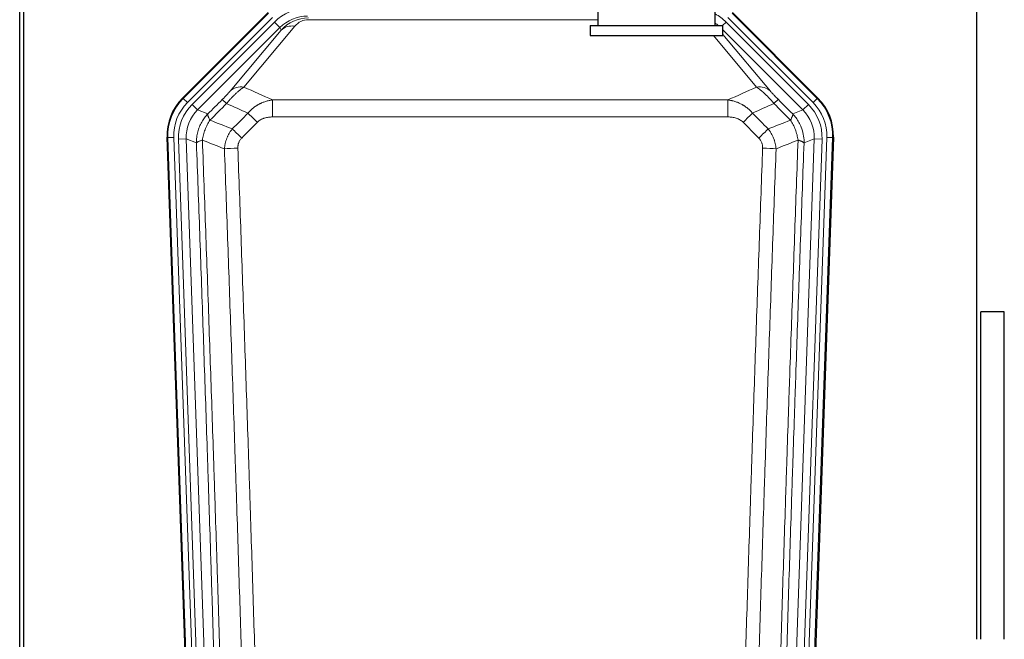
# Model space of a CAD drawing. Header units: inches. Extents: x 0 to 17820, y -10 to 12600.
# Tile 26 of 125: x 4154 to 4658, y 3269 to 3586. Entities that reach past the tile are written whole.
import ezdxf

# ---------------------------------------------------------------- set-up
doc = ezdxf.new("R2010")
doc.units = ezdxf.units.IN
doc.layers.add('1', color=7, linetype='Continuous', true_color=0xffffff)

msp = doc.modelspace()

# ---------------------------------------------------------------- linework, layer by layer
at = {"layer": '1', "color": 2, "linetype": 'Continuous', "lineweight": 25}
for p, q in [((4154.089, 3210.404), (4154.089, 3610.984)), ((4156.089, 3610.656), (4156.089, 3187.146)), ((4644.089, 3268.646), (4644.089, 3596.138)), ((4237.448, 3545.533), (4281.264, 3589.349)), ((4450.09, 3592.145), (4450.09, 3582.645)), ((4510.09, 3582.645), (4510.09, 3592.156)), ((4518.915, 3589.349), (4562.731, 3545.533)), ((4446.09, 3582.645), (4446.09, 3577.645)), ((4446.09, 3582.645), (4514.09, 3582.645)), ((4514.09, 3577.645), (4514.09, 3582.645)), ((4446.09, 3577.645), (4514.09, 3577.645)), ((4242.685, 3149.881), (4229.567, 3525.526)), ((4570.611, 3525.526), (4557.494, 3149.881)), ((4646.131, 3268.639), (4646.131, 3436.145)), ((4658.131, 3436.145), (4646.131, 3436.145)), ((4658.131, 3268.639), (4658.131, 3436.145))]:
    msp.add_line(p, q, dxfattribs=at)
at = {"layer": '1', "color": 110, "linetype": 'Continuous', "lineweight": 13}
for p, q in [((4237.829, 3545.383), (4281.42, 3588.974)), ((4518.759, 3588.974), (4562.35, 3545.383)), ((4283.538, 3586.855), (4239.947, 3543.264)), ((4242.339, 3542.322), (4284.514, 3584.498)), ((4287.339, 3581.673), (4284.514, 3584.498)), ((4450.087, 3585.69), (4301.857, 3585.69)), ((4513.812, 3582.645), (4515.665, 3584.498)), ((4557.84, 3542.322), (4515.665, 3584.498)), ((4560.232, 3543.264), (4516.641, 3586.855)), ((4287.339, 3581.673), (4245.164, 3539.498)), ((4261.815, 3549.163), (4287.893, 3580.336)), ((4294.954, 3582.382), (4268.876, 3551.209)), ((4287.893, 3580.336), (4287.339, 3581.673)), ((4555.015, 3539.498), (4514.09, 3580.423)), ((4531.302, 3551.209), (4509.188, 3577.645)), ((4514.09, 3578.18), (4538.364, 3549.163)), ((4237.448, 3545.533), (4237.829, 3545.383)), ((4239.947, 3543.264), (4237.829, 3545.383)), ((4283.503, 3535.93), (4283.503, 3544.639)), ((4283.503, 3544.639), (4516.676, 3544.639)), ((4516.676, 3535.93), (4516.676, 3544.639)), ((4562.35, 3545.383), (4560.232, 3543.264)), ((4562.35, 3545.383), (4562.731, 3545.533)), ((4242.339, 3542.322), (4245.164, 3539.498)), ((4245.164, 3539.498), (4250.388, 3537.44)), ((4549.791, 3537.44), (4555.015, 3539.498)), ((4555.015, 3539.498), (4557.84, 3542.322)), ((4516.676, 3535.93), (4283.503, 3535.93)), ((4229.948, 3525.376), (4229.567, 3525.526)), ((4232.942, 3525.481), (4229.948, 3525.376)), ((4243.059, 3149.933), (4229.948, 3525.376)), ((4232.942, 3525.481), (4246.053, 3150.038)), ((4235.334, 3524.539), (4239.326, 3524.678)), ((4235.334, 3524.539), (4248.4, 3150.368)), ((4244.574, 3522.611), (4239.326, 3524.678)), ((4239.326, 3524.678), (4252.392, 3150.507)), ((4547.787, 3150.507), (4560.853, 3524.678)), ((4564.845, 3524.539), (4551.779, 3150.368)), ((4554.126, 3150.038), (4567.237, 3525.481)), ((4560.853, 3524.678), (4555.605, 3522.611)), ((4570.231, 3525.376), (4557.12, 3149.933)), ((4560.853, 3524.678), (4564.845, 3524.539)), ((4570.231, 3525.376), (4567.237, 3525.481)), ((4570.611, 3525.526), (4570.231, 3525.376))]:
    msp.add_line(p, q, dxfattribs=at)
for centre, major_axis, ratio, start_param, end_param in [((4301.489, 3567.485, 0), (-9.199, 22.209), 0.998395, 5.8910538, 6.6753168), ((4301.489, 3567.485), (7.671, -18.519), 0.9977549, 2.7494612, 3.5337241), ((4302.411, 3565.26), (4.311, -20.925), 0.9337003, 2.9520749, 3.7363379), ((4302.411, 3574.367), (2.389, -11.128), 0.8742439, 2.9560698, 3.7403327), ((4498.69, 3567.485), (-7.671, -18.519), 0.9977549, 2.8207801, 2.9288368), ((4498.69, 3567.485), (9.199, 22.209), 0.998395, 5.8910538, 6.1816355), ((4294.954, 3573.275), (-7.67, 6.416), 0.860824, 5.3364913, 6.1801624), ((4268.876, 3542.102), (-7.67, 6.416), 0.860824, 5.3364913, 6.1801624), ((4531.302, 3542.102), (-7.67, -6.416), 0.860824, 3.2446156, 4.0882866), ((4256.961, 3526.291), (25.153, -9.908), 0.9987323, 2.7320361, 3.5511492), ((4264.789, 3537.738), (7.081, -7.061), 0.0269081, 2.343706, 3.0892138), ((4535.39, 3537.738), (-7.081, -7.061), 0.0269081, 3.1939715, 3.9394793), ((4543.218, 3526.291), (-25.153, -9.908), 0.9987323, 2.7320361, 3.5511492), ((4256.961, 3526.291, 0), (22.366, -8.81), 0.9983711, 2.7320361, 3.5511492), ((4259.353, 3525.349, 0), (-22.366, 8.81), 0.9983711, 5.8736288, 6.6927419), ((4259.353, 3525.349), (18.651, -7.347), 0.9977215, 2.7320361, 3.5511492), ((4540.826, 3525.349), (-18.651, -7.347), 0.9977215, 2.7320361, 3.5511492), ((4540.826, 3525.349, 0), (22.366, 8.81), 0.9983711, 5.8736288, 6.6927419), ((4543.218, 3526.291, 0), (-22.366, -8.81), 0.9983711, 2.7320361, 3.5511492), ((4275.745, 3532.807), (7.096, -7.046), 0.0275577, 1.5981516, 2.344042), ((4524.434, 3532.807), (-7.096, -7.046), 0.0275577, 3.9391433, 4.6850337), ((4267.736, 3524.743), (7.095, -7.047), 0.0252539, 1.5958719, 2.342907), ((4532.443, 3524.743), (7.095, 7.047), 0.0252539, 0.7986857, 1.5457208), ((4265.764, 3519.655), (-9.993, -0.365), 0.0335157, 4.711165, 5.4709844), ((4534.415, 3519.655), (-9.993, 0.365), 0.0335157, 3.9537936, 4.713613)]:
    msp.add_ellipse(centre, major_axis=major_axis, ratio=ratio, start_param=start_param, end_param=end_param, dxfattribs=at)
at = {"layer": '1', "color": 2, "linetype": 'Continuous', "lineweight": 25}
for centre, major_axis in [((4256.589, 3526.437, 0), (25.162, -9.912)), ((4543.59, 3526.437, 0), (-25.162, -9.912))]:
    msp.add_ellipse(centre, major_axis=major_axis, ratio=0.9983711, start_param=2.7320361, end_param=3.5511492, dxfattribs=at)
at = {"layer": '1', "color": 110, "linetype": 'Continuous', "lineweight": 13}
for points, knots in [([(4261.815, 3549.163), (4261.79, 3549.133), (4261.764, 3549.102), (4261.711, 3549.04), (4261.684, 3549.008), (4261.601, 3548.911), (4261.544, 3548.844), (4261.364, 3548.637), (4261.236, 3548.491), (4261.028, 3548.258), (4260.956, 3548.178), (4260.844, 3548.054), (4260.788, 3547.992), (4260.729, 3547.928), (4260.69, 3547.885), (4260.67, 3547.863), (4260.491, 3547.667), (4260.324, 3547.486), (4259.973, 3547.111), (4259.789, 3546.916), (4259.549, 3546.664), (4259.476, 3546.587), (4259.402, 3546.51), (4259.352, 3546.458), (4259.327, 3546.432), (4259.202, 3546.302), (4259.101, 3546.197), (4258.794, 3545.88), (4258.586, 3545.667), (4258.162, 3545.236), (4257.947, 3545.019), (4257.728, 3544.799)], [0, 0, 0, 0, 0.03125, 0.03125, 0.0625, 0.0625, 0.125, 0.125, 0.25, 0.25, 0.3125, 0.3125, 0.34375, 0.359375, 0.359375, 0.375, 0.375, 0.5, 0.5, 0.625, 0.625, 0.65625, 0.671875, 0.671875, 0.6875, 0.6875, 0.75, 0.75, 0.875, 0.875, 1, 1, 1, 1]), ([(4259.981, 3542.804), (4260.365, 3543.263), (4261.135, 3544.16), (4261.911, 3545.015), (4262.495, 3545.64), (4262.69, 3545.845), (4262.934, 3546.099), (4262.983, 3546.149), (4263.08, 3546.25), (4263.226, 3546.4), (4263.372, 3546.548), (4263.856, 3547.036), (4264.24, 3547.409), (4264.999, 3548.125), (4265.374, 3548.467), (4265.839, 3548.875), (4265.932, 3548.955), (4266.116, 3549.114), (4266.391, 3549.348), (4266.661, 3549.571), (4267.196, 3550.002), (4267.543, 3550.27), (4268.053, 3550.644), (4268.221, 3550.764), (4268.469, 3550.937), (4268.552, 3550.993), (4268.715, 3551.103), (4268.796, 3551.157), (4268.876, 3551.209)], [0, 0, 0, 0, 0.125, 0.25, 0.25, 0.3125, 0.3125, 0.328125, 0.328125, 0.34375, 0.375, 0.375, 0.5, 0.5, 0.625, 0.625, 0.65625, 0.65625, 0.6875, 0.75, 0.75, 0.875, 0.875, 0.9375, 0.9375, 0.96875, 0.96875, 1, 1, 1, 1]), ([(4531.302, 3551.209), (4531.624, 3550.999), (4531.955, 3550.77), (4532.632, 3550.273), (4532.979, 3550.005), (4533.513, 3549.574), (4533.693, 3549.426), (4533.967, 3549.195), (4534.059, 3549.117), (4534.197, 3548.998), (4534.244, 3548.958), (4534.336, 3548.878), (4534.754, 3548.513), (4535.552, 3547.787), (4536.317, 3547.041), (4536.896, 3546.458), (4537.09, 3546.26), (4537.382, 3545.957), (4537.479, 3545.855), (4537.626, 3545.7), (4537.675, 3545.648), (4537.773, 3545.544), (4537.822, 3545.492), (4538.262, 3545.021), (4538.652, 3544.592), (4539.427, 3543.713), (4539.813, 3543.264), (4540.198, 3542.804)], [0, 0, 0, 0, 0.125, 0.125, 0.25, 0.25, 0.3125, 0.3125, 0.34375, 0.34375, 0.359375, 0.359375, 0.375, 0.5, 0.625, 0.625, 0.6875, 0.6875, 0.71875, 0.71875, 0.734375, 0.734375, 0.75, 0.75, 0.875, 0.875, 1, 1, 1, 1]), ([(4542.451, 3544.799), (4542.232, 3545.019), (4542.015, 3545.237), (4541.589, 3545.671), (4541.38, 3545.885), (4541.122, 3546.152), (4541.07, 3546.205), (4540.969, 3546.31), (4540.818, 3546.467), (4540.672, 3546.62), (4540.385, 3546.921), (4540.203, 3547.114), (4539.853, 3547.489), (4539.686, 3547.67), (4539.506, 3547.866), (4539.486, 3547.887), (4539.447, 3547.93), (4539.389, 3547.995), (4539.256, 3548.141), (4539.149, 3548.261), (4538.941, 3548.493), (4538.813, 3548.639), (4538.575, 3548.914), (4538.465, 3549.042), (4538.364, 3549.163)], [0, 0, 0, 0, 0.125, 0.125, 0.25, 0.25, 0.28125, 0.28125, 0.3125, 0.375, 0.375, 0.5, 0.5, 0.625, 0.625, 0.640625, 0.640625, 0.65625, 0.6875, 0.75, 0.75, 0.875, 0.875, 1, 1, 1, 1]), ([(4270.927, 3537.869), (4271.127, 3538.108), (4271.333, 3538.342), (4271.65, 3538.685), (4271.757, 3538.799), (4271.974, 3539.021), (4272.083, 3539.131), (4272.636, 3539.672), (4273.097, 3540.08), (4274.054, 3540.848), (4274.55, 3541.207), (4275.192, 3541.627), (4275.321, 3541.709), (4275.517, 3541.831), (4275.583, 3541.871), (4275.714, 3541.95), (4275.78, 3541.99), (4276.111, 3542.184), (4276.446, 3542.371), (4276.786, 3542.547), (4276.922, 3542.616), (4276.99, 3542.651), (4277.196, 3542.753), (4277.333, 3542.819), (4277.747, 3543.013), (4278.024, 3543.135), (4278.862, 3543.481), (4279.427, 3543.686), (4280.57, 3544.044), (4281.148, 3544.197), (4282.316, 3544.455), (4282.907, 3544.559), (4283.503, 3544.639)], [0, 0, 0, 0, 0.0625, 0.0625, 0.09375, 0.09375, 0.125, 0.125, 0.25, 0.25, 0.375, 0.375, 0.40625, 0.40625, 0.421875, 0.421875, 0.4375, 0.4375, 0.5, 0.515625, 0.515625, 0.53125, 0.53125, 0.5625, 0.5625, 0.625, 0.625, 0.75, 0.75, 0.875, 0.875, 1, 1, 1, 1]), ([(4516.676, 3544.639), (4517.273, 3544.559), (4517.941, 3544.441), (4518.605, 3544.291), (4518.752, 3544.256), (4518.826, 3544.239), (4519.046, 3544.185), (4519.193, 3544.148), (4519.63, 3544.031), (4519.92, 3543.947), (4520.782, 3543.676), (4521.347, 3543.47), (4522.46, 3543.008), (4523.007, 3542.751), (4523.813, 3542.326), (4524.212, 3542.104), (4524.606, 3541.866), (4524.802, 3541.744), (4524.867, 3541.703), (4524.997, 3541.62), (4525.061, 3541.578), (4525.64, 3541.199), (4526.137, 3540.839), (4527.092, 3540.072), (4527.551, 3539.665), (4528.43, 3538.803), (4528.851, 3538.349), (4529.252, 3537.869)], [0, 0, 0, 0, 0.125, 0.140625, 0.140625, 0.15625, 0.15625, 0.1875, 0.1875, 0.25, 0.25, 0.375, 0.375, 0.5, 0.5, 0.5625, 0.59375, 0.59375, 0.609375, 0.609375, 0.625, 0.625, 0.75, 0.75, 0.875, 0.875, 1, 1, 1, 1]), ([(4244.574, 3522.611), (4244.568, 3523.097), (4244.557, 3524.063), (4244.673, 3525.502), (4244.88, 3526.913), (4245.185, 3528.288), (4245.578, 3529.623), (4246.056, 3530.912), (4246.613, 3532.15), (4247.243, 3533.333), (4247.94, 3534.457), (4248.699, 3535.517), (4249.51, 3536.518), (4250.097, 3537.134), (4250.388, 3537.44)], [0, 0, 0, 0, 0.089031, 0.1769996, 0.2639132, 0.3497793, 0.4346056, 0.5184004, 0.601172, 0.6829292, 0.763681, 0.8434369, 0.9222065, 1, 1, 1, 1]), ([(4247.629, 3524.086), (4247.758, 3524.989), (4247.936, 3525.892), (4248.393, 3527.676), (4248.67, 3528.558), (4249.158, 3529.852), (4249.333, 3530.278), (4249.705, 3531.118), (4249.903, 3531.532), (4250.529, 3532.752), (4250.991, 3533.536), (4251.494, 3534.282)], [0, 0, 0, 0, 0.25, 0.25, 0.5, 0.5, 0.625, 0.625, 0.75, 0.75, 1, 1, 1, 1]), ([(4251.494, 3534.282), (4251.387, 3534.489), (4251.287, 3534.688), (4251.1, 3535.069), (4251.013, 3535.251), (4250.853, 3535.597), (4250.781, 3535.761), (4250.652, 3536.069), (4250.595, 3536.213), (4250.499, 3536.481), (4250.459, 3536.605), (4250.396, 3536.831), (4250.374, 3536.934), (4250.333, 3537.208), (4250.342, 3537.347), (4250.388, 3537.44)], [0, 0, 0, 0, 0.125, 0.125, 0.25, 0.25, 0.375, 0.375, 0.5, 0.5, 0.625, 0.625, 0.75, 0.75, 1, 1, 1, 1]), ([(4275.745, 3533.196), (4275.87, 3533.322), (4276, 3533.444), (4276.202, 3533.621), (4276.27, 3533.678), (4276.408, 3533.79), (4276.477, 3533.845), (4276.83, 3534.113), (4277.124, 3534.307), (4277.734, 3534.659), (4278.05, 3534.816), (4278.458, 3534.993), (4278.54, 3535.028), (4278.705, 3535.094), (4278.787, 3535.126), (4279.035, 3535.219), (4279.202, 3535.276), (4279.703, 3535.436), (4280.04, 3535.526), (4280.72, 3535.678), (4281.062, 3535.739), (4281.752, 3535.836), (4282.099, 3535.872), (4282.798, 3535.919), (4283.15, 3535.93), (4283.503, 3535.93)], [0, 0, 0, 0, 0.0625, 0.0625, 0.09375, 0.09375, 0.125, 0.125, 0.25, 0.25, 0.375, 0.375, 0.40625, 0.40625, 0.4375, 0.4375, 0.5, 0.5, 0.625, 0.625, 0.75, 0.75, 0.875, 0.875, 1, 1, 1, 1]), ([(4516.676, 3535.93), (4517.029, 3535.93), (4517.383, 3535.919), (4517.824, 3535.889), (4517.912, 3535.882), (4518.088, 3535.867), (4518.176, 3535.859), (4518.44, 3535.832), (4518.614, 3535.81), (4519.136, 3535.736), (4519.481, 3535.674), (4520.164, 3535.52), (4520.501, 3535.429), (4521.169, 3535.214), (4521.499, 3535.091), (4521.865, 3534.931), (4521.905, 3534.913), (4521.986, 3534.876), (4522.106, 3534.821), (4522.384, 3534.686), (4522.616, 3534.56), (4523.07, 3534.297), (4523.361, 3534.104), (4523.918, 3533.68), (4524.184, 3533.449), (4524.434, 3533.196)], [0, 0, 0, 0, 0.125, 0.125, 0.15625, 0.15625, 0.1875, 0.1875, 0.25, 0.25, 0.375, 0.375, 0.5, 0.5, 0.625, 0.625, 0.640625, 0.640625, 0.65625, 0.6875, 0.75, 0.75, 0.875, 0.875, 1, 1, 1, 1]), ([(4549.791, 3537.44), (4549.837, 3537.347), (4549.846, 3537.208), (4549.805, 3536.934), (4549.783, 3536.831), (4549.72, 3536.605), (4549.68, 3536.481), (4549.584, 3536.213), (4549.527, 3536.069), (4549.398, 3535.761), (4549.326, 3535.597), (4549.166, 3535.251), (4549.079, 3535.069), (4548.892, 3534.688), (4548.792, 3534.489), (4548.685, 3534.282)], [0, 0, 0, 0, 0.25, 0.25, 0.375, 0.375, 0.5, 0.5, 0.625, 0.625, 0.75, 0.75, 0.875, 0.875, 1, 1, 1, 1]), ([(4548.685, 3534.282), (4549.188, 3533.536), (4549.65, 3532.752), (4550.276, 3531.532), (4550.474, 3531.118), (4550.846, 3530.278), (4551.021, 3529.852), (4551.509, 3528.558), (4551.786, 3527.676), (4552.243, 3525.892), (4552.421, 3524.989), (4552.55, 3524.086)], [0, 0, 0, 0, 0.25, 0.25, 0.375, 0.375, 0.5, 0.5, 0.75, 0.75, 1, 1, 1, 1]), ([(4549.791, 3537.44), (4550.093, 3537.121), (4550.703, 3536.481), (4551.541, 3535.438), (4552.322, 3534.332), (4553.036, 3533.16), (4553.675, 3531.926), (4554.535, 3529.944), (4555.366, 3527.079), (4555.642, 3524.344), (4555.61, 3522.843), (4555.605, 3522.611)], [0, 0, 0, 0, 0.0808925, 0.1627583, 0.2456086, 0.3294543, 0.4143057, 0.5001731, 0.7248177, 0.9574268, 1, 1, 1, 1]), ([(4258.881, 3519.647), (4258.917, 3520.11), (4258.97, 3520.57), (4259.059, 3521.143), (4259.077, 3521.257), (4259.117, 3521.486), (4259.138, 3521.6), (4259.203, 3521.942), (4259.251, 3522.168), (4259.408, 3522.844), (4259.649, 3523.734), (4259.957, 3524.603), (4260.213, 3525.247), (4260.325, 3525.514), (4260.444, 3525.778), (4260.492, 3525.884), (4260.516, 3525.937), (4260.589, 3526.095), (4260.639, 3526.199), (4260.893, 3526.719), (4261.111, 3527.126), (4261.577, 3527.919), (4262.071, 3528.693), (4262.623, 3529.429), (4262.914, 3529.787)], [0, 0, 0, 0, 0.125, 0.125, 0.15625, 0.15625, 0.1875, 0.1875, 0.25, 0.25, 0.375, 0.5, 0.5, 0.5625, 0.578125, 0.578125, 0.59375, 0.59375, 0.625, 0.625, 0.75, 0.75, 0.875, 1, 1, 1, 1]), ([(4537.265, 3529.787), (4537.556, 3529.429), (4537.833, 3529.06), (4538.162, 3528.585), (4538.226, 3528.489), (4538.355, 3528.297), (4538.418, 3528.2), (4538.604, 3527.907), (4538.725, 3527.71), (4539.074, 3527.113), (4539.509, 3526.302), (4539.882, 3525.459), (4540.138, 3524.815), (4540.219, 3524.598), (4540.335, 3524.271), (4540.373, 3524.161), (4540.446, 3523.94), (4540.482, 3523.83), (4540.654, 3523.276), (4540.775, 3522.83), (4540.982, 3521.932), (4541.155, 3521.027), (4541.262, 3520.11), (4541.298, 3519.647)], [0, 0, 0, 0, 0.125, 0.125, 0.15625, 0.15625, 0.1875, 0.1875, 0.25, 0.25, 0.375, 0.5, 0.5, 0.5625, 0.5625, 0.59375, 0.59375, 0.625, 0.625, 0.75, 0.75, 0.875, 1, 1, 1, 1]), ([(4244.574, 3522.611), (4244.603, 3522.71), (4244.693, 3522.816), (4244.916, 3522.985), (4245.005, 3523.043), (4245.211, 3523.162), (4245.328, 3523.223), (4245.589, 3523.347), (4245.734, 3523.411), (4246.048, 3523.54), (4246.218, 3523.606), (4246.582, 3523.74), (4246.776, 3523.808), (4247.186, 3523.946), (4247.403, 3524.016), (4247.629, 3524.086)], [0, 0, 0, 0, 0.25, 0.25, 0.375, 0.375, 0.5, 0.5, 0.625, 0.625, 0.75, 0.75, 0.875, 0.875, 1, 1, 1, 1]), ([(4247.629, 3524.086), (4248.2, 3508.532), (4249.328, 3477.422), (4250.973, 3430.757), (4252.04, 3399.647), (4252.828, 3376.314), (4253.219, 3364.648), (4253.671, 3351.037), (4253.863, 3345.204), (4253.991, 3341.315), (4254.055, 3339.371), (4254.374, 3329.649), (4254.754, 3317.986), (4255.191, 3304.383), (4255.378, 3298.554), (4255.502, 3294.669), (4255.564, 3292.726), (4256.12, 3275.243), (4257.093, 3244.187), (4258.504, 3197.677), (4259.412, 3166.719), (4259.858, 3151.253)], [0, 0, 0, 0, 0.125, 0.25, 0.375, 0.375, 0.4375, 0.46875, 0.484375, 0.484375, 0.5, 0.5, 0.5625, 0.59375, 0.609375, 0.609375, 0.625, 0.625, 0.75, 0.875, 1, 1, 1, 1]), ([(4265.764, 3519.991), (4265.755, 3520.227), (4265.758, 3520.464), (4265.775, 3520.758), (4265.779, 3520.817), (4265.789, 3520.935), (4265.794, 3520.994), (4265.813, 3521.17), (4265.829, 3521.287), (4265.884, 3521.635), (4265.933, 3521.863), (4266.053, 3522.314), (4266.125, 3522.536), (4266.251, 3522.865), (4266.296, 3522.973), (4266.369, 3523.135), (4266.394, 3523.189), (4266.445, 3523.295), (4266.471, 3523.348), (4266.606, 3523.61), (4266.724, 3523.813), (4266.98, 3524.203), (4267.118, 3524.392), (4267.413, 3524.755), (4267.57, 3524.93), (4267.736, 3525.098)], [0, 0, 0, 0, 0.125, 0.125, 0.15625, 0.15625, 0.1875, 0.1875, 0.25, 0.25, 0.375, 0.375, 0.5, 0.5, 0.5625, 0.5625, 0.59375, 0.59375, 0.625, 0.625, 0.75, 0.75, 0.875, 0.875, 1, 1, 1, 1]), ([(4532.443, 3525.098), (4532.609, 3524.93), (4532.767, 3524.754), (4532.953, 3524.525), (4532.99, 3524.478), (4533.062, 3524.385), (4533.098, 3524.337), (4533.202, 3524.194), (4533.269, 3524.097), (4533.461, 3523.802), (4533.696, 3523.398), (4533.886, 3522.972), (4534.012, 3522.644), (4534.052, 3522.533), (4534.106, 3522.364), (4534.124, 3522.308), (4534.157, 3522.194), (4534.173, 3522.137), (4534.249, 3521.853), (4534.297, 3521.623), (4534.37, 3521.162), (4534.394, 3520.93), (4534.421, 3520.462), (4534.423, 3520.227), (4534.415, 3519.991)], [0, 0, 0, 0, 0.125, 0.125, 0.15625, 0.15625, 0.1875, 0.1875, 0.25, 0.25, 0.375, 0.5, 0.5, 0.5625, 0.5625, 0.59375, 0.59375, 0.625, 0.625, 0.75, 0.75, 0.875, 0.875, 1, 1, 1, 1]), ([(4540.321, 3151.253), (4540.377, 3153.186), (4540.433, 3155.119), (4540.545, 3158.987), (4540.713, 3164.789), (4541.109, 3178.329), (4541.452, 3189.942), (4542.145, 3213.175), (4543.086, 3244.174), (4544.544, 3290.738), (4545.548, 3321.825), (4546.122, 3339.323), (4546.186, 3341.267), (4546.314, 3345.156), (4546.507, 3350.99), (4546.958, 3364.603), (4547.35, 3376.273), (4547.678, 3386), (4547.744, 3387.946), (4547.876, 3391.836), (4548.074, 3397.672), (4548.539, 3411.289), (4548.942, 3422.96), (4549.754, 3446.301), (4550.851, 3477.419), (4551.979, 3508.532), (4552.55, 3524.086)], [0, 0, 0, 0, 0.015625, 0.015625, 0.03125, 0.0625, 0.125, 0.125, 0.25, 0.375, 0.5, 0.5, 0.515625, 0.515625, 0.53125, 0.5625, 0.625, 0.625, 0.640625, 0.640625, 0.65625, 0.6875, 0.75, 0.75, 0.875, 1, 1, 1, 1]), ([(4552.55, 3524.086), (4552.776, 3524.016), (4552.993, 3523.946), (4553.403, 3523.808), (4553.597, 3523.74), (4553.961, 3523.606), (4554.131, 3523.54), (4554.445, 3523.411), (4554.59, 3523.347), (4554.851, 3523.223), (4554.968, 3523.162), (4555.174, 3523.043), (4555.263, 3522.985), (4555.486, 3522.816), (4555.576, 3522.71), (4555.605, 3522.611)], [0, 0, 0, 0, 0.125, 0.125, 0.25, 0.25, 0.375, 0.375, 0.5, 0.5, 0.625, 0.625, 0.75, 0.75, 1, 1, 1, 1]), ([(4256.769, 3151.122), (4256.324, 3166.532), (4255.418, 3197.378), (4254.011, 3243.719), (4253.041, 3274.663), (4252.487, 3292.082), (4252.425, 3294.018), (4252.301, 3297.889), (4252.115, 3303.697), (4251.678, 3317.251), (4251.3, 3328.872), (4250.982, 3338.558), (4250.918, 3340.496), (4250.79, 3344.371), (4250.599, 3350.183), (4250.148, 3363.745), (4249.758, 3375.369), (4248.972, 3398.618), (4247.909, 3429.616), (4246.268, 3476.114), (4245.143, 3507.112), (4244.574, 3522.611)], [0, 0, 0, 0, 0.125, 0.25, 0.375, 0.375, 0.390625, 0.390625, 0.40625, 0.4375, 0.5, 0.5, 0.515625, 0.515625, 0.53125, 0.5625, 0.625, 0.625, 0.75, 0.875, 1, 1, 1, 1]), ([(4270.855, 3152.807), (4270.417, 3168.026), (4269.525, 3198.488), (4268.603, 3228.998), (4267.9, 3251.898), (4267.664, 3259.534), (4267.188, 3274.813), (4266.947, 3282.455), (4266.221, 3305.391), (4265.729, 3320.688), (4265.105, 3339.817), (4264.98, 3343.643), (4264.728, 3351.295), (4264.349, 3362.773), (4263.966, 3374.252), (4263.194, 3397.208), (4262.151, 3427.817), (4260.541, 3473.731), (4259.439, 3504.342), (4258.881, 3519.647)], [0, 0, 0, 0, 0.125, 0.25, 0.25, 0.3125, 0.3125, 0.375, 0.375, 0.5, 0.5, 0.53125, 0.53125, 0.5625, 0.625, 0.625, 0.75, 0.875, 1, 1, 1, 1]), ([(4265.764, 3519.991), (4266.322, 3504.666), (4267.422, 3474.018), (4269.03, 3428.046), (4270.072, 3397.399), (4270.843, 3374.414), (4271.225, 3362.921), (4271.604, 3351.429), (4271.855, 3343.767), (4271.98, 3339.937), (4272.604, 3320.783), (4273.095, 3305.467), (4273.82, 3282.503), (4274.06, 3274.851), (4274.536, 3259.553), (4274.772, 3251.907), (4275.474, 3228.979), (4276.395, 3198.431), (4277.285, 3167.931), (4277.723, 3152.693)], [0, 0, 0, 0, 0.125, 0.25, 0.375, 0.375, 0.4375, 0.46875, 0.46875, 0.5, 0.5, 0.625, 0.625, 0.6875, 0.6875, 0.75, 0.75, 0.875, 1, 1, 1, 1]), ([(4522.456, 3152.693), (4522.894, 3167.931), (4523.784, 3198.431), (4524.705, 3228.979), (4525.407, 3251.907), (4525.643, 3259.553), (4526.119, 3274.851), (4526.359, 3282.503), (4527.084, 3305.467), (4527.575, 3320.783), (4528.199, 3339.937), (4528.324, 3343.767), (4528.575, 3351.429), (4528.954, 3362.921), (4529.336, 3374.414), (4530.107, 3397.399), (4531.149, 3428.046), (4532.757, 3474.018), (4533.857, 3504.666), (4534.415, 3519.991)], [0, 0, 0, 0, 0.125, 0.25, 0.25, 0.3125, 0.3125, 0.375, 0.375, 0.5, 0.5, 0.53125, 0.53125, 0.5625, 0.625, 0.625, 0.75, 0.875, 1, 1, 1, 1]), ([(4541.298, 3519.647), (4540.74, 3504.342), (4539.638, 3473.731), (4538.028, 3427.817), (4536.985, 3397.208), (4536.213, 3374.252), (4535.83, 3362.773), (4535.451, 3351.295), (4535.199, 3343.643), (4535.074, 3339.817), (4534.45, 3320.688), (4533.958, 3305.391), (4533.231, 3282.455), (4532.991, 3274.813), (4532.515, 3259.534), (4532.279, 3251.898), (4531.576, 3228.998), (4530.654, 3198.488), (4529.762, 3168.026), (4529.324, 3152.807)], [0, 0, 0, 0, 0.125, 0.25, 0.375, 0.375, 0.4375, 0.46875, 0.46875, 0.5, 0.5, 0.625, 0.625, 0.6875, 0.6875, 0.75, 0.75, 0.875, 1, 1, 1, 1]), ([(4555.605, 3522.611), (4555.036, 3507.112), (4553.911, 3476.11), (4552.817, 3445.103), (4552.008, 3421.846), (4551.606, 3410.217), (4551.142, 3396.649), (4550.944, 3390.834), (4550.813, 3386.957), (4550.747, 3385.018), (4550.419, 3375.327), (4550.029, 3363.698), (4549.579, 3350.134), (4549.387, 3344.321), (4549.259, 3340.447), (4549.196, 3338.509), (4548.623, 3321.074), (4547.622, 3290.1), (4546.167, 3243.705), (4544.761, 3197.375), (4543.855, 3166.533), (4543.41, 3151.122)], [0, 0, 0, 0, 0.125, 0.25, 0.25, 0.3125, 0.34375, 0.359375, 0.359375, 0.375, 0.375, 0.4375, 0.46875, 0.484375, 0.484375, 0.5, 0.5, 0.625, 0.75, 0.875, 1, 1, 1, 1])]:
    msp.add_open_spline(points, degree=3, knots=knots, dxfattribs=at)
for points in [[(4268.876, 3551.209), (4273.756, 3549.02), (4278.631, 3546.83), (4283.503, 3544.639)], [(4516.676, 3544.639), (4521.548, 3546.83), (4526.423, 3549.02), (4531.302, 3551.209)], [(4250.388, 3537.44), (4252.835, 3539.893), (4255.282, 3542.346), (4257.728, 3544.799)], [(4542.451, 3544.799), (4544.897, 3542.346), (4547.344, 3539.893), (4549.791, 3537.44)], [(4259.981, 3542.804), (4257.152, 3539.963), (4254.323, 3537.123), (4251.494, 3534.282)], [(4270.927, 3537.869), (4267.281, 3539.515), (4263.632, 3541.16), (4259.981, 3542.804)], [(4540.198, 3542.804), (4536.547, 3541.16), (4532.898, 3539.515), (4529.252, 3537.869)], [(4548.685, 3534.282), (4545.856, 3537.123), (4543.027, 3539.963), (4540.198, 3542.804)], [(4251.494, 3534.282), (4255.299, 3532.778), (4259.105, 3531.28), (4262.914, 3529.787)], [(4262.914, 3529.787), (4265.585, 3532.481), (4268.256, 3535.175), (4270.927, 3537.869)], [(4529.252, 3537.869), (4531.923, 3535.175), (4534.594, 3532.481), (4537.265, 3529.787)], [(4537.265, 3529.787), (4541.074, 3531.28), (4544.88, 3532.778), (4548.685, 3534.282)], [(4275.745, 3533.196), (4273.076, 3530.496), (4270.406, 3527.797), (4267.736, 3525.098)], [(4532.443, 3525.098), (4529.773, 3527.797), (4527.103, 3530.496), (4524.434, 3533.196)], [(4258.881, 3519.647), (4255.128, 3521.122), (4251.378, 3522.602), (4247.629, 3524.086)], [(4552.55, 3524.086), (4548.801, 3522.602), (4545.051, 3521.122), (4541.298, 3519.647)]]:
    msp.add_open_spline(points, degree=3, dxfattribs=at)

doc.saveas('drawing.dxf')
